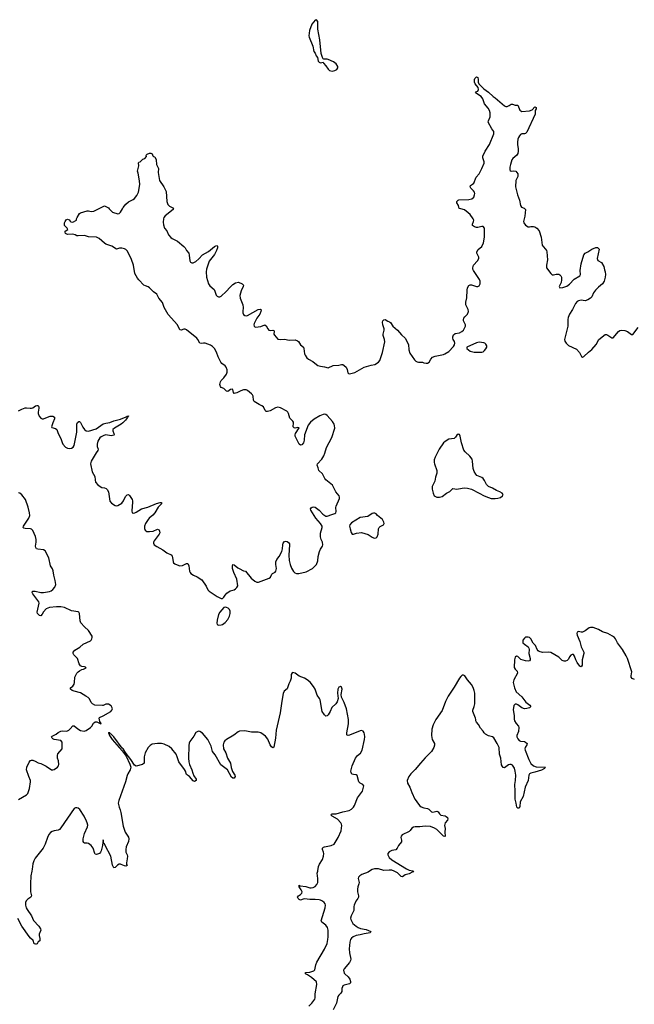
# Model space of a CAD drawing. Header units: inches. Extents: x 2133841 to 2292144, y 758099 to 915581.
# Tile 13 of 80: x 2164029 to 2173311, y 837992 to 852855. Entities that reach past the tile are written whole.
import ezdxf

# ---------------------------------------------------------------- set-up
doc = ezdxf.new("R2010")
doc.units = ezdxf.units.IN
doc.header["$MEASUREMENT"] = 0
for name, color, linetype in [('C1863', 7, 'Continuous'), ('C1864', 7, 'Continuous'), ('C1865', 7, 'Continuous'), ('C1874', 7, 'Continuous'), ('C1875', 7, 'Continuous')]:
    doc.layers.add(name, color=color, linetype=linetype)

msp = doc.modelspace()

# ---------------------------------------------------------------- linework, layer by layer
at = {"layer": 'C1863', "color": 6, "elevation": 300}
for points in [[(2164212, 840000), (2164200, 839930), (2164194, 839810), (2164194, 839690), (2164206, 839630), (2164199, 839610), (2164150, 839579), (2164126, 839554), (2164118, 839530), (2164116, 839490), (2164129, 839450), (2164143, 839423), (2164208, 839330), (2164236, 839256), (2164318, 839170), (2164344, 839130), (2164348, 839110), (2164322, 839050), (2164322, 839030), (2164335, 838985), (2164331, 838950), (2164310, 838935), (2164293, 838907), (2164279, 838901), (2164270, 838898), (2164250, 838906), (2164233, 838953), (2164190, 838990), (2164170, 839014), (2164064, 839170), (2163999, 839290)], [(2168394, 837966), (2168443, 838010), (2168488, 838072), (2168492, 838088), (2168492, 838150), (2168518, 838290), (2168513, 838330), (2168438, 838398), (2168376, 838436), (2168347, 838450), (2168346, 838470), (2168410, 838475), (2168470, 838497), (2168488, 838512), (2168502, 838590), (2168516, 838630), (2168630, 838823), (2168670, 838909), (2168683, 838970), (2168686, 839010), (2168689, 839109), (2168678, 839150), (2168650, 839186), (2168591, 839230), (2168581, 839250), (2168641, 839450), (2168646, 839490), (2168641, 839510), (2168627, 839530), (2168603, 839550), (2168570, 839566), (2168550, 839570), (2168490, 839575), (2168413, 839573), (2168330, 839584), (2168310, 839581), (2168270, 839565), (2168250, 839574), (2168234, 839590), (2168222, 839610), (2168238, 839630), (2168271, 839650), (2168288, 839670), (2168296, 839690), (2168282, 839722), (2168250, 839766), (2168249, 839790), (2168263, 839783), (2168350, 839773), (2168410, 839751), (2168430, 839749), (2168463, 839757), (2168490, 839770), (2168517, 839803), (2168530, 839830), (2168533, 839850), (2168533, 839890), (2168522, 839970), (2168532, 840000)], [(2169313, 840000), (2169294, 839986), (2169197, 839950), (2169167, 839930), (2169148, 839910), (2169143, 839890), (2169154, 839830), (2169152, 839812), (2169135, 839765), (2169129, 839730), (2169130, 839690), (2169145, 839630), (2169145, 839610), (2169137, 839590), (2169107, 839550), (2169078, 839490), (2169073, 839470), (2169074, 839410), (2169033, 839327), (2169027, 839293), (2169031, 839270), (2169038, 839250), (2169062, 839210), (2169110, 839170), (2169143, 839150), (2169176, 839136), (2169262, 839122), (2169334, 839090), (2169323, 839070), (2169230, 839057), (2169170, 839042), (2169108, 839032), (2169065, 839010), (2169040, 838990), (2169024, 838970), (2169013, 838930), (2169003, 838830), (2169009, 838770), (2169028, 838672), (2169025, 838655), (2169010, 838625), (2168930, 838530), (2168921, 838510), (2168930, 838463), (2168939, 838450), (2168990, 838407), (2169014, 838374), (2169025, 838335), (2169025, 838315), (2169010, 838300), (2168930, 838280), (2168911, 838270), (2168902, 838258), (2168896, 838230), (2168896, 838184), (2168881, 838159), (2168849, 838131), (2168834, 838110), (2168811, 838010), (2168764, 837910)], [(2169973, 840000), (2169979, 839990), (2169955, 839985), (2169910, 839964), (2169852, 839948), (2169810, 839918), (2169790, 839923), (2169736, 839976), (2169683, 840000)]]:
    msp.add_lwpolyline(points, dxfattribs=at)
at = {"layer": 'C1864', "color": 6, "elevation": 300}
for points in [[(2164010, 846950), (2164063, 846977), (2164110, 846994), (2164130, 846997), (2164189, 846989), (2164210, 846990), (2164230, 846997), (2164270, 847025), (2164290, 847032), (2164310, 847030), (2164318, 847010), (2164319, 846990), (2164306, 846930), (2164306, 846910), (2164322, 846870), (2164350, 846839), (2164370, 846828), (2164390, 846829), (2164450, 846857), (2164490, 846870), (2164531, 846870), (2164555, 846855), (2164555, 846830), (2164528, 846770), (2164511, 846710), (2164517, 846697), (2164570, 846684), (2164590, 846670), (2164612, 846610), (2164653, 846533), (2164672, 846472), (2164683, 846450), (2164722, 846402), (2164750, 846385), (2164777, 846383), (2164811, 846389), (2164836, 846404), (2164851, 846429), (2164891, 846630), (2164894, 846750), (2164904, 846776), (2164922, 846790), (2164932, 846792), (2164950, 846777), (2164984, 846704), (2165007, 846667), (2165033, 846650), (2165070, 846644), (2165182, 846678), (2165290, 846755), (2165330, 846767), (2165390, 846777), (2165450, 846800), (2165554, 846826), (2165639, 846861), (2165650, 846872), (2165673, 846873), (2165674, 846870), (2165660, 846860), (2165658, 846850), (2165628, 846810), (2165588, 846770), (2165563, 846750), (2165459, 846690), (2165438, 846670), (2165434, 846650), (2165450, 846610), (2165454, 846590), (2165450, 846583), (2165410, 846576), (2165330, 846587), (2165301, 846579), (2165261, 846559), (2165239, 846541), (2165207, 846493), (2165197, 846450), (2165201, 846410), (2165215, 846370), (2165210, 846350), (2165184, 846316), (2165111, 846190), (2165102, 846170), (2165100, 846150), (2165124, 846030), (2165162, 845962), (2165167, 845907), (2165176, 845876), (2165210, 845836), (2165247, 845807), (2165270, 845796), (2165310, 845789), (2165336, 845776), (2165350, 845763), (2165368, 845728), (2165388, 845588), (2165417, 845557), (2165470, 845524), (2165490, 845519), (2165510, 845524), (2165570, 845558), (2165595, 845590), (2165610, 845630), (2165630, 845662), (2165650, 845684), (2165670, 845687), (2165690, 845671), (2165726, 845610), (2165733, 845590), (2165735, 845570), (2165722, 845442), (2165730, 845411), (2165745, 845405), (2165770, 845410), (2165790, 845421), (2165870, 845472), (2165965, 845495), (2166093, 845553), (2166149, 845569), (2166168, 845568), (2166174, 845550), (2166122, 845498), (2166068, 845410), (2166042, 845378), (2165983, 845330), (2165967, 845310), (2165927, 845250), (2165915, 845210), (2165916, 845176), (2165924, 845150), (2165950, 845130), (2165990, 845128), (2166045, 845135), (2166110, 845164), (2166130, 845157), (2166133, 845153), (2166146, 845110), (2166138, 845090), (2166061, 844990), (2166052, 844970), (2166051, 844951), (2166062, 844930), (2166101, 844901), (2166193, 844853), (2166250, 844809), (2166316, 844776), (2166330, 844756), (2166336, 844736), (2166345, 844670), (2166354, 844654), (2166370, 844641), (2166430, 844614), (2166450, 844610), (2166490, 844618), (2166550, 844648), (2166570, 844645), (2166582, 844610), (2166596, 844530), (2166604, 844510), (2166616, 844496), (2166653, 844470), (2166710, 844444), (2166780, 844400), (2166845, 844305), (2166870, 844250), (2166891, 844231), (2167010, 844148), (2167070, 844119), (2167090, 844119), (2167110, 844137), (2167131, 844170), (2167159, 844201), (2167210, 844233), (2167269, 844251), (2167290, 844263), (2167310, 844284), (2167321, 844310), (2167308, 844410), (2167264, 844510), (2167244, 844570), (2167242, 844610), (2167250, 844630), (2167270, 844628), (2167323, 844583), (2167345, 844570), (2167410, 844538), (2167439, 844530), (2167527, 844427), (2167582, 844382), (2167610, 844366), (2167635, 844365), (2167796, 844424), (2167819, 844441), (2167836, 844484), (2167845, 844495), (2167886, 844514), (2167897, 844530), (2167904, 844550), (2167905, 844570), (2167895, 844630), (2167897, 844670), (2167912, 844708), (2167946, 844754), (2167986, 844830), (2167996, 844870), (2168001, 844930), (2168010, 844954), (2168030, 844979), (2168050, 844984), (2168070, 844976), (2168090, 844963), (2168102, 844942), (2168106, 844926), (2168092, 844770), (2168099, 844690), (2168113, 844630), (2168136, 844576), (2168164, 844524), (2168184, 844504), (2168210, 844494), (2168244, 844496), (2168357, 844523), (2168450, 844570), (2168510, 844633), (2168533, 844687), (2168538, 844750), (2168555, 844830), (2168570, 844863), (2168602, 844910), (2168606, 844930), (2168600, 844970), (2168582, 845010), (2168572, 845050), (2168574, 845106), (2168599, 845190), (2168599, 845210), (2168574, 845250), (2168499, 845330), (2168425, 845450), (2168421, 845470), (2168432, 845488), (2168445, 845495), (2168470, 845502), (2168490, 845497), (2168550, 845451), (2168609, 845389), (2168650, 845362), (2168670, 845359), (2168690, 845364), (2168730, 845381), (2168790, 845399), (2168805, 845410), (2168809, 845430), (2168804, 845490), (2168809, 845510), (2168858, 845630), (2168859, 845650), (2168852, 845670), (2168805, 845730), (2168751, 845830), (2168654, 845910), (2168637, 845930), (2168600, 846000), (2168546, 846050), (2168539, 846090), (2168523, 846130), (2168526, 846150), (2168590, 846220), (2168621, 846270), (2168638, 846310), (2168663, 846397), (2168743, 846550), (2168787, 846690), (2168785, 846730), (2168778, 846750), (2168751, 846791), (2168670, 846882), (2168650, 846898), (2168630, 846903), (2168610, 846898), (2168563, 846877), (2168474, 846826), (2168420, 846780), (2168386, 846734), (2168331, 846590), (2168323, 846510), (2168313, 846467), (2168290, 846436), (2168270, 846432), (2168248, 846448), (2168191, 846570), (2168188, 846590), (2168196, 846610), (2168252, 846692), (2168230, 846698), (2168190, 846691), (2168173, 846693), (2168163, 846703), (2168160, 846710), (2168166, 846770), (2168162, 846782), (2168155, 846795), (2168110, 846840), (2168090, 846910), (2168080, 846930), (2168064, 846944), (2167970, 846997), (2167930, 847008), (2167890, 846997), (2167810, 846951), (2167770, 846941), (2167750, 846942), (2167737, 846957), (2167712, 847012), (2167687, 847027), (2167645, 847045), (2167571, 847091), (2167562, 847110), (2167554, 847170), (2167544, 847190), (2167529, 847210), (2167470, 847260), (2167450, 847269), (2167410, 847268), (2167370, 847252), (2167310, 847221), (2167270, 847215), (2167257, 847230), (2167250, 847271), (2167236, 847276), (2167212, 847272), (2167170, 847245), (2167151, 847249), (2167110, 847287), (2167070, 847304), (2167060, 847320), (2167053, 847350), (2167061, 847390), (2167072, 847410), (2167110, 847448), (2167150, 847504), (2167164, 847536), (2167164, 847570), (2167147, 847610), (2167130, 847629), (2167084, 847664), (2167066, 847686), (2167026, 847766), (2166999, 847839), (2166970, 847890), (2166942, 847922), (2166910, 847942), (2166830, 847970), (2166807, 847973), (2166770, 847969), (2166750, 847973), (2166720, 848030), (2166702, 848050), (2166550, 848176), (2166530, 848183), (2166510, 848182), (2166470, 848171), (2166450, 848175), (2166412, 848250), (2166270, 848407), (2166211, 848510), (2166187, 848587), (2166131, 848650), (2166099, 848710), (2166049, 848749), (2165990, 848808), (2165970, 848822), (2165930, 848836), (2165906, 848850), (2165830, 848927), (2165810, 848954), (2165770, 849024), (2165747, 849150), (2165717, 849237), (2165673, 849333), (2165650, 849366), (2165630, 849385), (2165610, 849397), (2165570, 849407), (2165535, 849405), (2165490, 849393), (2165419, 849439), (2165330, 849468), (2165310, 849480), (2165231, 849551), (2165190, 849574), (2165070, 849580), (2165010, 849597), (2164910, 849592), (2164890, 849595), (2164868, 849608), (2164830, 849618), (2164753, 849613), (2164730, 849621), (2164719, 849630), (2164715, 849650), (2164718, 849662), (2164758, 849690), (2164748, 849710), (2164708, 849750), (2164707, 849787), (2164715, 849810), (2164730, 849834), (2164750, 849842), (2164775, 849835), (2164790, 849812), (2164803, 849803), (2164830, 849801), (2164886, 849830), (2164886, 849850), (2164895, 849870), (2164933, 849930), (2164950, 849942), (2165046, 849970), (2165070, 849970), (2165110, 849961), (2165150, 849965), (2165217, 850000)], [(2165382, 850000), (2165431, 849950), (2165510, 849926), (2165530, 849929), (2165542, 849938), (2165552, 849948), (2165580, 850000)], [(2166348, 850000), (2166345, 849990), (2166225, 849895), (2166205, 849870), (2166199, 849850), (2166198, 849798), (2166203, 849757), (2166216, 849710), (2166250, 849667), (2166278, 849610), (2166310, 849567), (2166331, 849550), (2166410, 849513), (2166510, 849434), (2166530, 849411), (2166550, 849370), (2166583, 849330), (2166590, 849302), (2166597, 849217), (2166610, 849195), (2166627, 849187), (2166650, 849186), (2166690, 849203), (2166737, 849243), (2166790, 849308), (2166882, 849358), (2166970, 849433), (2166990, 849444), (2167010, 849445), (2167016, 849435), (2167016, 849410), (2167002, 849370), (2166970, 849310), (2166892, 849210), (2166848, 849090), (2166844, 849050), (2166852, 848970), (2166880, 848870), (2166900, 848840), (2166964, 848784), (2166973, 848770), (2166998, 848698), (2167010, 848683), (2167031, 848671), (2167050, 848670), (2167070, 848680), (2167149, 848751), (2167210, 848820), (2167250, 848857), (2167290, 848883), (2167333, 848893), (2167388, 848868), (2167399, 848859), (2167407, 848847), (2167406, 848830), (2167376, 848764), (2167355, 848690), (2167359, 848650), (2167398, 848550), (2167402, 848510), (2167398, 848450), (2167400, 848430), (2167410, 848407), (2167430, 848390), (2167450, 848387), (2167470, 848392), (2167630, 848480), (2167664, 848484), (2167674, 848474), (2167670, 848450), (2167655, 848410), (2167612, 848350), (2167572, 848270), (2167567, 848250), (2167568, 848230), (2167579, 848219), (2167590, 848213), (2167670, 848224), (2167730, 848248), (2167750, 848235), (2167774, 848190), (2167790, 848170), (2167810, 848166), (2167850, 848170), (2167865, 848165), (2167871, 848151), (2167869, 848110), (2167875, 848095), (2167930, 848035), (2167969, 848029), (2168030, 848032), (2168098, 848018), (2168190, 848025), (2168224, 848010), (2168238, 847998), (2168270, 847948), (2168313, 847910), (2168322, 847890), (2168324, 847850), (2168332, 847810), (2168339, 847790), (2168364, 847750), (2168391, 847730), (2168458, 847698), (2168509, 847649), (2168530, 847635), (2168570, 847623), (2168630, 847616), (2168690, 847600), (2168764, 847636), (2168850, 847640), (2168890, 847650), (2168908, 847648), (2168930, 847637), (2168959, 847610), (2168975, 847575), (2168984, 847524), (2168993, 847513), (2169010, 847510), (2169091, 847529), (2169230, 847611), (2169339, 847640), (2169390, 847649), (2169450, 847686), (2169469, 847710), (2169510, 847832), (2169542, 847990), (2169540, 848030), (2169520, 848090), (2169517, 848110), (2169534, 848170), (2169534, 848190), (2169513, 848250), (2169509, 848290), (2169514, 848310), (2169521, 848319), (2169530, 848326), (2169550, 848331), (2169590, 848303), (2169616, 848296), (2169630, 848286), (2169665, 848230), (2169735, 848170), (2169796, 848096), (2169850, 848050), (2169902, 847950), (2169905, 847870), (2169919, 847819), (2169990, 847719), (2170000, 847710)], [(2164010, 841083), (2164130, 841153), (2164150, 841176), (2164175, 841250), (2164194, 841350), (2164191, 841370), (2164165, 841430), (2164130, 841530), (2164139, 841570), (2164172, 841648), (2164190, 841674), (2164210, 841680), (2164230, 841678), (2164264, 841664), (2164310, 841638), (2164350, 841626), (2164427, 841587), (2164510, 841532), (2164530, 841530), (2164550, 841536), (2164598, 841570), (2164616, 841590), (2164619, 841610), (2164613, 841670), (2164599, 841710), (2164598, 841750), (2164606, 841774), (2164671, 841849), (2164670, 841950), (2164650, 841973), (2164551, 841991), (2164530, 842002), (2164520, 842010), (2164509, 842030), (2164519, 842041), (2164579, 842070), (2164610, 842095), (2164650, 842116), (2164670, 842122), (2164730, 842115), (2164750, 842120), (2164770, 842130), (2164791, 842150), (2164830, 842195), (2164850, 842194), (2164907, 842150), (2164950, 842126), (2165003, 842117), (2165033, 842127), (2165098, 842170), (2165118, 842190), (2165144, 842236), (2165170, 842255), (2165194, 842254), (2165254, 842226), (2165259, 842230), (2165242, 842262), (2165227, 842310), (2165236, 842324), (2165290, 842345), (2165407, 842410), (2165422, 842430), (2165430, 842450), (2165428, 842470), (2165410, 842498), (2165370, 842521), (2165350, 842525), (2165330, 842524), (2165290, 842503), (2165279, 842501), (2165164, 842510), (2165130, 842530), (2165110, 842549), (2165085, 842605), (2165065, 842625), (2165030, 842643), (2164950, 842695), (2164850, 842720), (2164824, 842730), (2164796, 842750), (2164799, 842770), (2164830, 842796), (2164850, 842823), (2164857, 842850), (2164864, 842930), (2164890, 842990), (2164910, 843013), (2164930, 843027), (2164970, 843045), (2164995, 843050), (2165034, 843070), (2165023, 843083), (2165009, 843089), (2164970, 843094), (2164950, 843103), (2164937, 843117), (2164928, 843130), (2164902, 843210), (2164846, 843270), (2164838, 843290), (2164838, 843310), (2164863, 843337), (2164939, 843381), (2164990, 843431), (2165099, 843481), (2165110, 843490), (2165120, 843510), (2165124, 843530), (2165122, 843550), (2165070, 843637), (2165010, 843690), (2164953, 843753), (2164943, 843783), (2164930, 843890), (2164920, 843910), (2164910, 843917), (2164810, 843934), (2164704, 843984), (2164650, 843993), (2164586, 843994), (2164480, 843980), (2164430, 843960), (2164390, 843919), (2164370, 843881), (2164350, 843855), (2164330, 843859), (2164298, 843890), (2164293, 843910), (2164321, 844050), (2164317, 844070), (2164229, 844190), (2164219, 844210), (2164223, 844230), (2164265, 844230), (2164350, 844209), (2164391, 844211), (2164477, 844223), (2164505, 844235), (2164530, 844254), (2164560, 844290), (2164574, 844330), (2164567, 844390), (2164546, 844470), (2164536, 844536), (2164524, 844564), (2164492, 844612), (2164467, 844730), (2164416, 844836), (2164390, 844854), (2164302, 844862), (2164285, 844870), (2164271, 844890), (2164270, 844910), (2164280, 844970), (2164278, 845010), (2164268, 845052), (2164230, 845145), (2164210, 845163), (2164190, 845172), (2164110, 845173), (2164090, 845180), (2164082, 845190), (2164087, 845210), (2164166, 845330), (2164180, 845370), (2164178, 845410), (2164159, 845499), (2164118, 845610), (2164061, 845681), (2164030, 845708), (2164010, 845715)], [(2168532, 840000), (2168534, 840006), (2168543, 840070), (2168559, 840110), (2168601, 840179), (2168619, 840230), (2168622, 840270), (2168619, 840290), (2168604, 840330), (2168603, 840350), (2168616, 840364), (2168631, 840369), (2168731, 840389), (2168776, 840410), (2168840, 840510), (2168882, 840610), (2168895, 840690), (2168891, 840710), (2168880, 840730), (2168830, 840787), (2168748, 840830), (2168730, 840851), (2168738, 840862), (2168750, 840869), (2168810, 840866), (2168910, 840899), (2169003, 840917), (2169042, 840938), (2169070, 840969), (2169086, 840994), (2169129, 841111), (2169204, 841210), (2169213, 841230), (2169223, 841270), (2169224, 841290), (2169213, 841310), (2169169, 841330), (2169150, 841350), (2169125, 841445), (2169110, 841458), (2169070, 841461), (2169047, 841467), (2169033, 841490), (2169032, 841510), (2169048, 841590), (2169099, 841710), (2169130, 841747), (2169175, 841785), (2169201, 841830), (2169237, 841990), (2169239, 842030), (2169235, 842070), (2169230, 842090), (2169215, 842115), (2169190, 842125), (2169170, 842122), (2169010, 842053), (2168988, 842048), (2168974, 842054), (2168970, 842062), (2168969, 842090), (2168994, 842226), (2168995, 842290), (2168963, 842450), (2168929, 842550), (2168888, 842630), (2168884, 842670), (2168897, 842750), (2168890, 842778), (2168872, 842792), (2168850, 842782), (2168832, 842750), (2168828, 842690), (2168839, 842610), (2168823, 842557), (2168805, 842530), (2168745, 842475), (2168720, 842410), (2168690, 842361), (2168670, 842346), (2168650, 842344), (2168630, 842362), (2168595, 842410), (2168566, 842590), (2168556, 842610), (2168519, 842659), (2168491, 842750), (2168468, 842790), (2168414, 842854), (2168370, 842892), (2168330, 842915), (2168250, 842945), (2168190, 842989), (2168170, 842997), (2168150, 843000), (2168145, 842995), (2168131, 842970), (2168127, 842913), (2168116, 842870), (2168096, 842830), (2168070, 842755), (2168023, 842717), (2168010, 842682), (2167989, 842570), (2167963, 842390), (2167902, 842130), (2167893, 842010), (2167868, 841872), (2167850, 841865), (2167830, 841881), (2167810, 841909), (2167774, 841994), (2167740, 842040), (2167670, 842090), (2167630, 842102), (2167530, 842101), (2167430, 842120), (2167350, 842113), (2167330, 842105), (2167264, 842056), (2167154, 841990), (2167127, 841970), (2167110, 841950), (2167100, 841910), (2167109, 841850), (2167141, 841790), (2167168, 841708), (2167214, 841630), (2167225, 841565), (2167245, 841505), (2167277, 841450), (2167281, 841430), (2167270, 841408), (2167250, 841406), (2167230, 841421), (2167165, 841530), (2167068, 841608), (2166979, 841759), (2166942, 841810), (2166922, 841890), (2166870, 841992), (2166790, 842085), (2166750, 842110), (2166727, 842113), (2166690, 842093), (2166660, 842040), (2166599, 841961), (2166587, 841933), (2166581, 841899), (2166579, 841710), (2166584, 841650), (2166592, 841610), (2166627, 841530), (2166642, 841482), (2166660, 841440), (2166693, 841390), (2166692, 841370), (2166670, 841358), (2166650, 841365), (2166592, 841432), (2166550, 841460), (2166532, 841510), (2166517, 841537), (2166433, 841650), (2166409, 841729), (2166390, 841770), (2166329, 841849), (2166284, 841884), (2166210, 841921), (2166173, 841930), (2166111, 841929), (2166030, 841919), (2166002, 841898), (2165970, 841867), (2165926, 841790), (2165911, 841730), (2165907, 841630), (2165886, 841610), (2165790, 841587), (2165764, 841604), (2165710, 841690), (2165638, 841778), (2165590, 841851), (2165579, 841859), (2165451, 842030), (2165419, 842059), (2165410, 842072), (2165397, 842077), (2165390, 842090), (2165371, 842091)], [(2165371, 842091), (2165387, 842050), (2165427, 841990), (2165530, 841868), (2165578, 841818), (2165636, 841736), (2165695, 841615), (2165707, 841570), (2165700, 841530), (2165661, 841470), (2165650, 841444), (2165627, 841350), (2165526, 841070), (2165518, 841030), (2165529, 840970), (2165549, 840930), (2165559, 840890), (2165590, 840682), (2165624, 840590), (2165673, 840513), (2165679, 840490), (2165672, 840450), (2165638, 840370), (2165630, 840330), (2165631, 840291), (2165652, 840250), (2165656, 840230), (2165654, 840186), (2165641, 840130), (2165644, 840104), (2165651, 840089), (2165630, 840077), (2165610, 840080), (2165564, 840104), (2165550, 840108), (2165530, 840107), (2165505, 840095), (2165470, 840057), (2165449, 840050), (2165430, 840095), (2165405, 840230), (2165318, 840390), (2165310, 840413), (2165302, 840422), (2165290, 840475), (2165281, 840390), (2165262, 840310), (2165250, 840287), (2165233, 840270), (2165190, 840256), (2165170, 840261), (2165162, 840270), (2165138, 840350), (2165109, 840390), (2165070, 840420), (2165050, 840427), (2165010, 840427), (2164996, 840436), (2164987, 840450), (2164988, 840490), (2165010, 840570), (2165055, 840670), (2165056, 840696), (2165050, 840730), (2165039, 840759), (2165002, 840830), (2164935, 840935), (2164913, 840953), (2164890, 840960), (2164870, 840958), (2164850, 840946), (2164650, 840654), (2164630, 840630), (2164610, 840622), (2164550, 840613), (2164519, 840601), (2164495, 840585), (2164467, 840553), (2164448, 840512), (2164414, 840410), (2164386, 840350), (2164263, 840197), (2164242, 840158), (2164227, 840113), (2164218, 840030), (2164212, 840000)], [(2165370, 842095), (2165371, 842091)], [(2170000, 841539), (2169936, 841470), (2169907, 841430), (2169881, 841370), (2169887, 841330), (2169922, 841270), (2169951, 841190), (2169996, 841090), (2170000, 841084)], [(2170000, 840670), (2169976, 840664), (2169953, 840650), (2169926, 840614), (2169910, 840600), (2169804, 840550), (2169788, 840530), (2169786, 840510), (2169794, 840470), (2169793, 840447), (2169752, 840390), (2169732, 840348), (2169710, 840326), (2169650, 840314), (2169610, 840294), (2169590, 840270), (2169588, 840250), (2169607, 840210), (2169650, 840172), (2169870, 840036), (2169910, 840018), (2169968, 840008), (2169973, 840000)], [(2169683, 840000), (2169650, 840015), (2169610, 840019), (2169530, 840012), (2169450, 840035), (2169385, 840035), (2169352, 840028), (2169313, 840000)]]:
    msp.add_lwpolyline(points, dxfattribs=at)
for points in [[(2169370, 845407), (2169350, 845399), (2169286, 845354), (2169170, 845340), (2169042, 845258), (2169013, 845230), (2169011, 845209), (2169018, 845170), (2169034, 845114), (2169050, 845091), (2169070, 845088), (2169115, 845105), (2169190, 845114), (2169290, 845086), (2169350, 845044), (2169370, 845033), (2169390, 845029), (2169410, 845033), (2169430, 845050), (2169442, 845090), (2169449, 845170), (2169460, 845190), (2169475, 845205), (2169523, 845230), (2169534, 845250), (2169530, 845270), (2169508, 845310), (2169434, 845370), (2169410, 845396), (2169390, 845406)], [(2167130, 843988), (2167110, 843982), (2167050, 843912), (2167030, 843877), (2167010, 843793), (2167006, 843746), (2167010, 843724), (2167033, 843713), (2167070, 843720), (2167090, 843728), (2167130, 843758), (2167170, 843802), (2167196, 843850), (2167209, 843890), (2167207, 843927), (2167196, 843950), (2167175, 843970), (2167150, 843984)]]:
    msp.add_lwpolyline(points, close=True, dxfattribs=at)
at = {"layer": 'C1865', "color": 6, "elevation": 400}
msp.add_lwpolyline([(2168510, 852855), (2168490, 852849), (2168441, 852790), (2168407, 852690), (2168395, 852610), (2168399, 852590), (2168456, 852456), (2168473, 852373), (2168491, 852350), (2168505, 852310), (2168524, 852284), (2168539, 852230), (2168550, 852216), (2168570, 852205), (2168610, 852214), (2168617, 852197), (2168650, 852159), (2168686, 852106), (2168709, 852089), (2168750, 852079), (2168790, 852087), (2168817, 852103), (2168834, 852130), (2168836, 852150), (2168807, 852190), (2168770, 852220), (2168690, 852254), (2168670, 852260), (2168620, 852260), (2168610, 852266), (2168603, 852283), (2168584, 852344), (2168561, 852550), (2168530, 852710), (2168534, 852770), (2168530, 852826)], close=True, dxfattribs=at)
at = {"layer": 'C1865', "color": 6, "elevation": 300}
for points in [[(2165580, 850000), (2165590, 850018), (2165630, 850073), (2165670, 850106), (2165741, 850139), (2165765, 850155), (2165799, 850201), (2165822, 850250), (2165844, 850370), (2165841, 850421), (2165819, 850540), (2165810, 850570), (2165827, 850650), (2165823, 850697), (2165830, 850705), (2165850, 850711), (2165889, 850751), (2165919, 850761), (2165942, 850790), (2165938, 850810), (2165955, 850825), (2165990, 850838), (2166010, 850838), (2166030, 850831), (2166041, 850801), (2166051, 850791), (2166070, 850783), (2166090, 850742), (2166097, 850670), (2166123, 850610), (2166118, 850550), (2166141, 850430), (2166208, 850330), (2166240, 850260), (2166253, 850113), (2166265, 850065), (2166290, 850038), (2166351, 850010), (2166348, 850000)], [(2165217, 850000), (2165290, 850037), (2165310, 850043), (2165330, 850037), (2165370, 850013), (2165382, 850000)]]:
    msp.add_lwpolyline(points, dxfattribs=at)
at = {"layer": 'C1874', "color": 6, "elevation": 300}
for points in [[(2170000, 847710), (2170010, 847700), (2170030, 847693), (2170050, 847688), (2170110, 847688), (2170130, 847678), (2170170, 847668), (2170190, 847671), (2170215, 847685), (2170236, 847730), (2170261, 847759), (2170305, 847775), (2170430, 847802), (2170450, 847810), (2170511, 847849), (2170579, 847921), (2170593, 847947), (2170599, 847970), (2170597, 847997), (2170576, 848030), (2170569, 848050), (2170570, 848070), (2170581, 848099), (2170603, 848117), (2170670, 848130), (2170707, 848150), (2170730, 848170), (2170762, 848230), (2170762, 848250), (2170733, 848310), (2170730, 848330), (2170736, 848350), (2170750, 848370), (2170791, 848409), (2170808, 848450), (2170803, 848483), (2170768, 848550), (2170764, 848570), (2170764, 848590), (2170782, 848658), (2170786, 848774), (2170793, 848810), (2170810, 848842), (2170830, 848852), (2170850, 848851), (2170930, 848826), (2170950, 848827), (2170970, 848840), (2170981, 848870), (2170981, 848910), (2170973, 848933), (2170881, 849070), (2170871, 849090), (2170870, 849110), (2170881, 849150), (2170943, 849217), (2170964, 849250), (2170963, 849270), (2170935, 849330), (2170933, 849350), (2170955, 849385), (2171007, 849433), (2171032, 849488), (2171049, 849570), (2171047, 849710), (2171030, 849732), (2171010, 849736), (2170950, 849717), (2170930, 849718), (2170897, 849730), (2170869, 849750), (2170867, 849770), (2170884, 849810), (2170887, 849830), (2170879, 849850), (2170833, 849913), (2170802, 849942), (2170744, 849984), (2170691, 850000)], [(2171657, 850000), (2171668, 849990), (2171658, 849890), (2171639, 849810), (2171643, 849790), (2171670, 849755), (2171707, 849727), (2171730, 849726), (2171750, 849733), (2171790, 849736), (2171810, 849730), (2171841, 849710), (2171872, 849670), (2171904, 849570), (2171921, 849450), (2171932, 849430), (2171970, 849390), (2171984, 849370), (2171990, 849350), (2172001, 849230), (2171983, 849150), (2171984, 849110), (2172050, 849023), (2172070, 849006), (2172090, 849004), (2172130, 849014), (2172170, 849014), (2172186, 849006), (2172203, 848990), (2172211, 848970), (2172213, 848930), (2172206, 848890), (2172178, 848830), (2172185, 848810), (2172230, 848813), (2172290, 848834), (2172330, 848865), (2172402, 848938), (2172486, 848990), (2172498, 849010), (2172495, 849070), (2172510, 849170), (2172550, 849307), (2172569, 849330), (2172610, 849350), (2172670, 849392), (2172730, 849414), (2172754, 849414), (2172766, 849406), (2172778, 849390), (2172749, 849249), (2172753, 849233), (2172762, 849222), (2172813, 849190), (2172850, 849130), (2172860, 849080), (2172870, 849050), (2172874, 849010), (2172870, 848969), (2172854, 848910), (2172832, 848870), (2172770, 848818), (2172724, 848770), (2172696, 848730), (2172668, 848670), (2172650, 848650), (2172610, 848624), (2172570, 848613), (2172510, 848620), (2172470, 848613), (2172450, 848600), (2172424, 848570), (2172379, 848481), (2172332, 848410), (2172310, 848359), (2172306, 848330), (2172307, 848230), (2172280, 848130), (2172259, 848030), (2172262, 848002), (2172281, 847970), (2172319, 847939), (2172440, 847880), (2172484, 847830), (2172513, 847773), (2172530, 847761), (2172550, 847771), (2172621, 847839), (2172670, 847875), (2172734, 847950), (2172774, 848026), (2172870, 848105), (2172890, 848104), (2172910, 848095), (2172970, 848055), (2172990, 848055), (2173070, 848148), (2173090, 848164), (2173110, 848170), (2173170, 848163), (2173210, 848150), (2173270, 848101), (2173290, 848101), (2173370, 848210)], [(2173313, 842893), (2173280, 842910), (2173263, 842930), (2173261, 842950), (2173274, 843010), (2173209, 843210), (2173190, 843254), (2173133, 843350), (2173057, 843450), (2173027, 843510), (2173010, 843530), (2172981, 843550), (2172910, 843592), (2172830, 843615), (2172770, 843652), (2172690, 843682), (2172650, 843682), (2172630, 843675), (2172570, 843630), (2172530, 843608), (2172510, 843608), (2172470, 843620), (2172450, 843612), (2172445, 843590), (2172450, 843566), (2172489, 843469), (2172506, 843390), (2172546, 843310), (2172546, 843290), (2172524, 843190), (2172524, 843110), (2172510, 843085), (2172490, 843098), (2172450, 843150), (2172426, 843190), (2172410, 843250), (2172390, 843273), (2172370, 843275), (2172350, 843265), (2172330, 843236), (2172316, 843204), (2172297, 843183), (2172270, 843170), (2172250, 843170), (2172223, 843183), (2172170, 843234), (2172050, 843301), (2172010, 843309), (2171923, 843303), (2171876, 843316), (2171858, 843330), (2171845, 843350), (2171820, 843410), (2171785, 843445), (2171750, 843508), (2171730, 843528), (2171710, 843535), (2171690, 843536), (2171670, 843532), (2171650, 843520), (2171629, 843490), (2171625, 843470), (2171629, 843450), (2171650, 843427), (2171707, 843390), (2171718, 843370), (2171721, 843350), (2171717, 843290), (2171737, 843210), (2171736, 843190), (2171730, 843179), (2171710, 843172), (2171670, 843175), (2171596, 843196), (2171550, 843242), (2171530, 843246), (2171513, 843230), (2171502, 843190), (2171497, 843077), (2171510, 843051), (2171540, 843020), (2171545, 842990), (2171492, 842888), (2171482, 842850), (2171484, 842830), (2171499, 842770), (2171529, 842709), (2171614, 842634), (2171671, 842551), (2171735, 842510), (2171746, 842490), (2171728, 842470), (2171710, 842461), (2171690, 842456), (2171650, 842453), (2171610, 842467), (2171550, 842515), (2171530, 842524), (2171510, 842524), (2171490, 842502), (2171482, 842438), (2171497, 842350), (2171496, 842296), (2171500, 842270), (2171525, 842230), (2171560, 842190), (2171569, 842170), (2171561, 842110), (2171537, 842050), (2171536, 842030), (2171550, 842000), (2171574, 841974), (2171590, 841965), (2171650, 841957), (2171670, 841950), (2171692, 841930), (2171687, 841910), (2171662, 841870), (2171659, 841850), (2171662, 841830), (2171717, 841690), (2171750, 841627), (2171790, 841593), (2171830, 841577), (2171971, 841570), (2171958, 841562), (2171953, 841550), (2171910, 841526), (2171810, 841496), (2171750, 841483), (2171728, 841470), (2171718, 841450), (2171708, 841372), (2171660, 841270), (2171630, 841129), (2171587, 841050), (2171581, 840979), (2171570, 840953), (2171550, 840953), (2171537, 840970), (2171528, 841028), (2171511, 841090), (2171512, 841208), (2171506, 841310), (2171518, 841370), (2171521, 841450), (2171513, 841513), (2171499, 841559), (2171470, 841601), (2171450, 841612), (2171430, 841614), (2171410, 841606), (2171350, 841561), (2171330, 841569), (2171320, 841580), (2171306, 841606), (2171295, 841710), (2171274, 841770), (2171270, 841870), (2171240, 841930), (2171190, 842013), (2171170, 842028), (2171110, 842044), (2171064, 842070), (2171041, 842090), (2171030, 842114), (2170990, 842161), (2170957, 842217), (2170926, 842250), (2170918, 842270), (2170920, 842290), (2170915, 842310), (2170890, 842360), (2170873, 842410), (2170873, 842430), (2170894, 842490), (2170901, 842530), (2170900, 842690), (2170894, 842730), (2170875, 842775), (2170850, 842818), (2170790, 842890), (2170750, 842951), (2170730, 842963), (2170710, 842960), (2170690, 842942), (2170670, 842917), (2170590, 842780), (2170498, 842642), (2170458, 842562), (2170410, 842428), (2170314, 842290), (2170271, 842210), (2170254, 842146), (2170247, 842050), (2170260, 841990), (2170293, 841930), (2170295, 841905), (2170283, 841870), (2170246, 841810), (2170150, 841714), (2170083, 841630), (2170000, 841539)], [(2170000, 841084), (2170050, 841011), (2170070, 840989), (2170090, 840975), (2170130, 840957), (2170188, 840948), (2170210, 840939), (2170250, 840896), (2170270, 840895), (2170330, 840910), (2170350, 840898), (2170367, 840867), (2170387, 840847), (2170455, 840835), (2170470, 840829), (2170490, 840810), (2170496, 840790), (2170489, 840770), (2170455, 840730), (2170447, 840710), (2170446, 840690), (2170454, 840646), (2170449, 840589), (2170453, 840530), (2170450, 840527), (2170430, 840529), (2170330, 840630), (2170292, 840652), (2170234, 840674), (2170150, 840683), (2170070, 840669), (2170010, 840672), (2170000, 840670)]]:
    msp.add_lwpolyline(points, dxfattribs=at)
for points in [[(2170970, 847988), (2170950, 847984), (2170930, 847979), (2170782, 847910), (2170782, 847890), (2170830, 847854), (2170850, 847845), (2170890, 847839), (2171010, 847838), (2171030, 847844), (2171050, 847861), (2171070, 847887), (2171082, 847910), (2171084, 847930), (2171070, 847957), (2171054, 847970), (2171036, 847976)], [(2170650, 846600), (2170630, 846582), (2170609, 846551), (2170590, 846534), (2170510, 846522), (2170454, 846490), (2170430, 846466), (2170366, 846374), (2170305, 846250), (2170290, 846210), (2170289, 846171), (2170294, 846150), (2170331, 846050), (2170328, 846010), (2170309, 845951), (2170297, 845890), (2170258, 845810), (2170258, 845770), (2170271, 845710), (2170287, 845670), (2170310, 845656), (2170330, 845650), (2170368, 845648), (2170390, 845652), (2170410, 845659), (2170477, 845710), (2170526, 845734), (2170570, 845779), (2170630, 845766), (2170710, 845785), (2170750, 845789), (2170790, 845783), (2170850, 845766), (2170970, 845710), (2171042, 845670), (2171110, 845641), (2171150, 845628), (2171210, 845628), (2171250, 845631), (2171290, 845641), (2171322, 845670), (2171329, 845690), (2171315, 845710), (2171279, 845730), (2171228, 845748), (2171170, 845782), (2171107, 845807), (2171079, 845839), (2171050, 845899), (2171030, 845930), (2171010, 845944), (2170935, 845975), (2170916, 845996), (2170894, 846034), (2170878, 846078), (2170867, 846190), (2170860, 846220), (2170827, 846267), (2170754, 846334), (2170736, 846356), (2170699, 846470), (2170682, 846570), (2170670, 846595)]]:
    msp.add_lwpolyline(points, close=True, dxfattribs=at)
at = {"layer": 'C1875', "color": 6, "elevation": 300}
msp.add_lwpolyline([(2170691, 850000), (2170667, 850007), (2170658, 850050), (2170630, 850090), (2170632, 850110), (2170650, 850130), (2170662, 850138), (2170810, 850139), (2170857, 850150), (2170885, 850175), (2170898, 850210), (2170901, 850230), (2170898, 850250), (2170884, 850270), (2170842, 850310), (2170830, 850330), (2170838, 850350), (2170869, 850371), (2170885, 850390), (2170924, 850476), (2170970, 850530), (2171010, 850610), (2171041, 850690), (2171042, 850710), (2171023, 850770), (2171025, 850795), (2171058, 850870), (2171125, 850970), (2171188, 851130), (2171188, 851170), (2171158, 851210), (2171105, 851310), (2171109, 851330), (2171136, 851390), (2171136, 851450), (2171124, 851484), (2171102, 851522), (2171050, 851584), (2171022, 851662), (2170998, 851698), (2170915, 851750), (2170928, 851770), (2170950, 851778), (2170959, 851801), (2170951, 851831), (2170905, 851885), (2170899, 851910), (2170899, 851950), (2170903, 851970), (2170930, 851994), (2170950, 851982), (2170955, 851950), (2170954, 851910), (2170965, 851885), (2171040, 851810), (2171110, 851762), (2171178, 851698), (2171210, 851675), (2171350, 851556), (2171370, 851546), (2171390, 851546), (2171421, 851559), (2171450, 851578), (2171470, 851581), (2171510, 851563), (2171550, 851565), (2171581, 851490), (2171612, 851468), (2171730, 851478), (2171766, 851494), (2171810, 851539), (2171830, 851532), (2171828, 851510), (2171815, 851485), (2171816, 851450), (2171812, 851430), (2171690, 851156), (2171670, 851137), (2171650, 851131), (2171610, 851130), (2171590, 851121), (2171576, 851104), (2171564, 851076), (2171554, 851050), (2171547, 851007), (2171546, 850966), (2171557, 850910), (2171559, 850870), (2171554, 850834), (2171536, 850810), (2171478, 850762), (2171462, 850738), (2171439, 850670), (2171432, 850630), (2171433, 850590), (2171438, 850578), (2171449, 850569), (2171490, 850575), (2171521, 850570), (2171551, 850530), (2171551, 850490), (2171524, 850430), (2171519, 850330), (2171545, 850210), (2171575, 850130), (2171590, 850050), (2171607, 850027), (2171648, 850008), (2171657, 850000)], dxfattribs=at)

doc.saveas('drawing.dxf')
